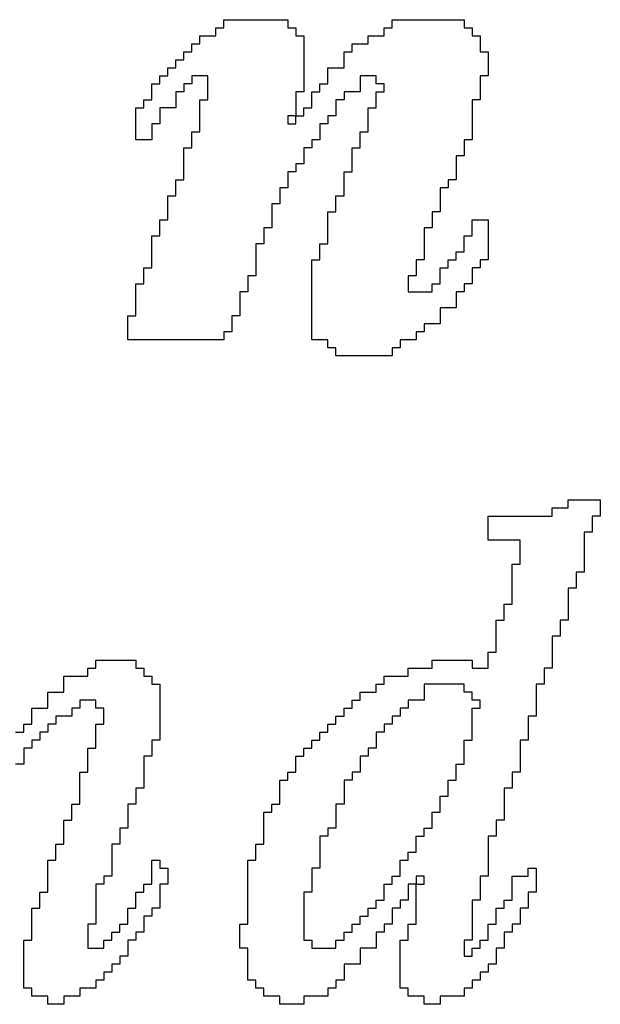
# Model space of a CAD drawing. Header units: millimetres. Extents: x 3.32 to 8.49, y 3.09 to 5.98.
# Tile 9 of 22: x 4.61 to 4.68, y 3.98 to 4.11. Entities that reach past the tile are written whole.
import ezdxf

# ---------------------------------------------------------------- set-up
doc = ezdxf.new("R2010")
doc.units = ezdxf.units.MM
doc.header["$MEASUREMENT"] = 0
doc.layers.add('TopOverlay', color=2, linetype='Continuous')

msp = doc.modelspace()

# ---------------------------------------------------------------- linework, layer by layer
at = {"layer": 'TopOverlay'}
for p, q in [((4.63513, 4.10426), (4.63513, 4.10526)), ((4.63513, 4.10526), (4.64313, 4.10526)), ((4.64313, 4.10526), (4.64313, 4.10426)), ((4.65613, 4.10426), (4.65613, 4.10526)), ((4.65613, 4.10526), (4.66513, 4.10526)), ((4.66513, 4.10526), (4.66513, 4.10426)), ((4.63413, 4.10326), (4.63413, 4.10426)), ((4.63413, 4.10426), (4.63513, 4.10426)), ((4.64313, 4.10426), (4.64413, 4.10426)), ((4.64413, 4.10426), (4.64413, 4.10326)), ((4.65513, 4.10326), (4.65513, 4.10426)), ((4.65513, 4.10426), (4.65613, 4.10426)), ((4.66513, 4.10426), (4.66613, 4.10426)), ((4.66613, 4.10426), (4.66613, 4.10326)), ((4.63113, 4.10126), (4.63113, 4.10226)), ((4.63113, 4.10226), (4.63213, 4.10226)), ((4.63213, 4.10226), (4.63213, 4.10326)), ((4.63213, 4.10326), (4.63413, 4.10326)), ((4.64413, 4.10326), (4.64513, 4.10326)), ((4.64513, 4.10326), (4.64513, 4.10226)), ((4.64513, 4.10226), (4.64513, 4.10126)), ((4.65113, 4.10126), (4.65113, 4.10226)), ((4.65113, 4.10226), (4.65313, 4.10226)), ((4.65313, 4.10226), (4.65313, 4.10326)), ((4.65313, 4.10326), (4.65513, 4.10326)), ((4.66613, 4.10326), (4.66713, 4.10326)), ((4.66713, 4.10326), (4.66713, 4.10226)), ((4.66713, 4.10226), (4.66713, 4.10126)), ((4.63013, 4.10026), (4.63013, 4.10126)), ((4.63013, 4.10126), (4.63113, 4.10126)), ((4.64513, 4.10126), (4.64513, 4.10026)), ((4.65013, 4.10026), (4.65013, 4.10126)), ((4.65013, 4.10126), (4.65113, 4.10126)), ((4.66713, 4.10126), (4.66813, 4.10126)), ((4.66813, 4.10126), (4.66813, 4.10026)), ((4.62913, 4.09926), (4.62913, 4.10026)), ((4.62913, 4.10026), (4.63013, 4.10026)), ((4.64513, 4.10026), (4.64513, 4.09926)), ((4.65013, 4.09926), (4.65013, 4.10026)), ((4.66813, 4.10026), (4.66813, 4.09926)), ((4.62813, 4.09826), (4.62813, 4.09926)), ((4.62813, 4.09926), (4.62913, 4.09926)), ((4.64513, 4.09926), (4.64513, 4.09826)), ((4.64813, 4.09826), (4.64813, 4.09926)), ((4.64813, 4.09926), (4.65013, 4.09926)), ((4.66813, 4.09926), (4.66813, 4.09826)), ((4.62613, 4.09626), (4.62613, 4.09726)), ((4.62613, 4.09726), (4.62713, 4.09726)), ((4.62713, 4.09726), (4.62713, 4.09826)), ((4.62713, 4.09826), (4.62813, 4.09826)), ((4.63113, 4.09726), (4.63013, 4.09726)), ((4.63013, 4.09726), (4.63013, 4.09626)), ((4.63313, 4.09826), (4.63113, 4.09826)), ((4.63113, 4.09826), (4.63113, 4.09726)), ((4.63313, 4.09726), (4.63313, 4.09826)), ((4.63313, 4.09626), (4.63313, 4.09726)), ((4.64513, 4.09826), (4.64513, 4.09726)), ((4.64513, 4.09726), (4.64513, 4.09626)), ((4.64713, 4.09626), (4.64713, 4.09726)), ((4.64713, 4.09726), (4.64813, 4.09726)), ((4.64813, 4.09726), (4.64813, 4.09826)), ((4.65413, 4.09826), (4.65213, 4.09826)), ((4.65213, 4.09826), (4.65213, 4.09726)), ((4.65213, 4.09726), (4.65213, 4.09626)), ((4.65413, 4.09726), (4.65413, 4.09826)), ((4.65513, 4.09726), (4.65413, 4.09726)), ((4.65513, 4.09626), (4.65513, 4.09726)), ((4.66813, 4.09826), (4.66713, 4.09826)), ((4.66713, 4.09826), (4.66713, 4.09726)), ((4.66713, 4.09726), (4.66713, 4.09626)), ((4.62613, 4.09526), (4.62613, 4.09626)), ((4.63013, 4.09626), (4.62913, 4.09626)), ((4.62913, 4.09626), (4.62913, 4.09526)), ((4.63313, 4.09526), (4.63313, 4.09626)), ((4.64513, 4.09626), (4.64413, 4.09626)), ((4.64413, 4.09626), (4.64413, 4.09526)), ((4.64613, 4.09526), (4.64613, 4.09626)), ((4.64613, 4.09626), (4.64713, 4.09626)), ((4.65213, 4.09626), (4.65013, 4.09626)), ((4.65013, 4.09626), (4.65013, 4.09526)), ((4.65413, 4.09526), (4.65413, 4.09626)), ((4.65413, 4.09626), (4.65513, 4.09626)), ((4.66713, 4.09626), (4.66713, 4.09526)), ((4.62513, 4.09426), (4.62513, 4.09526)), ((4.62513, 4.09526), (4.62613, 4.09526)), ((4.62913, 4.09526), (4.62913, 4.09426)), ((4.63213, 4.09426), (4.63213, 4.09526)), ((4.63213, 4.09526), (4.63313, 4.09526)), ((4.64413, 4.09526), (4.64413, 4.09426)), ((4.64613, 4.09426), (4.64613, 4.09526)), ((4.65013, 4.09526), (4.64913, 4.09526)), ((4.64913, 4.09526), (4.64913, 4.09426)), ((4.65413, 4.09426), (4.65413, 4.09526)), ((4.66713, 4.09526), (4.66613, 4.09526)), ((4.66613, 4.09526), (4.66613, 4.09426)), ((4.62413, 4.09326), (4.62413, 4.09426)), ((4.62413, 4.09426), (4.62513, 4.09426)), ((4.62913, 4.09426), (4.62713, 4.09426)), ((4.62713, 4.09426), (4.62713, 4.09326)), ((4.63213, 4.09326), (4.63213, 4.09426)), ((4.64413, 4.09426), (4.64413, 4.09326)), ((4.64513, 4.09326), (4.64513, 4.09426)), ((4.64513, 4.09426), (4.64613, 4.09426)), ((4.64913, 4.09426), (4.64913, 4.09326)), ((4.65313, 4.09326), (4.65313, 4.09426)), ((4.65313, 4.09426), (4.65413, 4.09426)), ((4.66613, 4.09426), (4.66613, 4.09326)), ((4.62413, 4.09226), (4.62413, 4.09326)), ((4.62413, 4.09126), (4.62413, 4.09226)), ((4.62713, 4.09226), (4.62613, 4.09226)), ((4.62613, 4.09226), (4.62613, 4.09126)), ((4.62713, 4.09326), (4.62713, 4.09226)), ((4.63213, 4.09226), (4.63213, 4.09326)), ((4.63213, 4.09126), (4.63213, 4.09226)), ((4.64413, 4.09326), (4.64313, 4.09326)), ((4.64313, 4.09326), (4.64313, 4.09226)), ((4.64313, 4.09226), (4.64413, 4.09226)), ((4.64413, 4.09326), (4.64513, 4.09326)), ((4.64413, 4.09226), (4.64413, 4.09326)), ((4.64813, 4.09226), (4.64713, 4.09226)), ((4.64713, 4.09226), (4.64713, 4.09126)), ((4.64913, 4.09326), (4.64813, 4.09326)), ((4.64813, 4.09326), (4.64813, 4.09226)), ((4.65313, 4.09226), (4.65313, 4.09326)), ((4.65313, 4.09126), (4.65313, 4.09226)), ((4.66613, 4.09326), (4.66613, 4.09226)), ((4.66613, 4.09226), (4.66613, 4.09126)), ((4.62413, 4.09026), (4.62413, 4.09126)), ((4.62613, 4.09126), (4.62613, 4.09026)), ((4.63113, 4.09026), (4.63113, 4.09126)), ((4.63113, 4.09126), (4.63213, 4.09126)), ((4.64713, 4.09126), (4.64713, 4.09026)), ((4.65213, 4.09026), (4.65213, 4.09126)), ((4.65213, 4.09126), (4.65313, 4.09126)), ((4.66613, 4.09126), (4.66613, 4.09026)), ((4.62613, 4.09026), (4.62413, 4.09026)), ((4.63113, 4.08926), (4.63113, 4.09026)), ((4.64713, 4.09026), (4.64613, 4.09026)), ((4.64613, 4.09026), (4.64613, 4.08926)), ((4.65213, 4.08926), (4.65213, 4.09026)), ((4.66613, 4.09026), (4.66513, 4.09026)), ((4.66513, 4.09026), (4.66513, 4.08926)), ((4.63013, 4.08826), (4.63013, 4.08926)), ((4.63013, 4.08926), (4.63113, 4.08926)), ((4.64613, 4.08926), (4.64513, 4.08926)), ((4.64513, 4.08926), (4.64513, 4.08826)), ((4.65113, 4.08826), (4.65113, 4.08926)), ((4.65113, 4.08926), (4.65213, 4.08926)), ((4.66513, 4.08926), (4.66513, 4.08826)), ((4.63013, 4.08726), (4.63013, 4.08826)), ((4.64513, 4.08826), (4.64513, 4.08726)), ((4.65113, 4.08726), (4.65113, 4.08826)), ((4.66513, 4.08826), (4.66413, 4.08826)), ((4.66413, 4.08826), (4.66413, 4.08726)), ((4.63013, 4.08626), (4.63013, 4.08726)), ((4.63013, 4.08526), (4.63013, 4.08626)), ((4.64413, 4.08626), (4.64313, 4.08626)), ((4.64313, 4.08626), (4.64313, 4.08526)), ((4.64513, 4.08726), (4.64413, 4.08726)), ((4.64413, 4.08726), (4.64413, 4.08626)), ((4.65013, 4.08526), (4.65013, 4.08626)), ((4.65013, 4.08626), (4.65113, 4.08626)), ((4.65113, 4.08626), (4.65113, 4.08726)), ((4.66413, 4.08726), (4.66413, 4.08626)), ((4.66413, 4.08626), (4.66413, 4.08526)), ((4.62913, 4.08426), (4.62913, 4.08526)), ((4.62913, 4.08526), (4.63013, 4.08526)), ((4.64313, 4.08526), (4.64313, 4.08426)), ((4.65013, 4.08426), (4.65013, 4.08526)), ((4.66413, 4.08526), (4.66313, 4.08526)), ((4.66313, 4.08526), (4.66313, 4.08426)), ((4.62913, 4.08326), (4.62913, 4.08426)), ((4.64313, 4.08426), (4.64213, 4.08426)), ((4.64213, 4.08426), (4.64213, 4.08326)), ((4.65013, 4.08326), (4.65013, 4.08426)), ((4.66313, 4.08426), (4.66213, 4.08426)), ((4.66213, 4.08426), (4.66213, 4.08326)), ((4.62813, 4.08226), (4.62813, 4.08326)), ((4.62813, 4.08326), (4.62913, 4.08326)), ((4.64213, 4.08326), (4.64213, 4.08226)), ((4.64913, 4.08226), (4.64913, 4.08326)), ((4.64913, 4.08326), (4.65013, 4.08326)), ((4.66213, 4.08326), (4.66213, 4.08226)), ((4.62813, 4.08126), (4.62813, 4.08226)), ((4.62813, 4.08026), (4.62813, 4.08126)), ((4.64213, 4.08226), (4.64113, 4.08226)), ((4.64113, 4.08226), (4.64113, 4.08126)), ((4.64113, 4.08126), (4.64113, 4.08026)), ((4.64813, 4.08026), (4.64813, 4.08126)), ((4.64813, 4.08126), (4.64913, 4.08126)), ((4.64913, 4.08126), (4.64913, 4.08226)), ((4.66213, 4.08126), (4.66113, 4.08126)), ((4.66113, 4.08126), (4.66113, 4.08026)), ((4.66213, 4.08226), (4.66213, 4.08126)), ((4.62713, 4.07926), (4.62713, 4.08026)), ((4.62713, 4.08026), (4.62813, 4.08026)), ((4.64113, 4.08026), (4.64113, 4.07926)), ((4.64813, 4.07926), (4.64813, 4.08026)), ((4.66113, 4.08026), (4.66113, 4.07926)), ((4.66613, 4.07926), (4.66613, 4.08026)), ((4.66613, 4.08026), (4.66813, 4.08026)), ((4.66813, 4.08026), (4.66813, 4.07926)), ((4.62713, 4.07826), (4.62713, 4.07926)), ((4.64113, 4.07926), (4.64013, 4.07926)), ((4.64013, 4.07926), (4.64013, 4.07826)), ((4.64813, 4.07826), (4.64813, 4.07926)), ((4.66113, 4.07926), (4.66013, 4.07926)), ((4.66013, 4.07926), (4.66013, 4.07826)), ((4.66613, 4.07826), (4.66613, 4.07926)), ((4.66813, 4.07926), (4.66813, 4.07826)), ((4.62613, 4.07726), (4.62613, 4.07826)), ((4.62613, 4.07826), (4.62713, 4.07826)), ((4.64013, 4.07826), (4.64013, 4.07726)), ((4.64813, 4.07726), (4.64813, 4.07826)), ((4.66013, 4.07826), (4.66013, 4.07726)), ((4.66513, 4.07726), (4.66513, 4.07826)), ((4.66513, 4.07826), (4.66613, 4.07826)), ((4.66813, 4.07826), (4.66813, 4.07726)), ((4.62613, 4.07626), (4.62613, 4.07726)), ((4.62613, 4.07526), (4.62613, 4.07626)), ((4.64013, 4.07726), (4.63913, 4.07726)), ((4.63913, 4.07726), (4.63913, 4.07626)), ((4.63913, 4.07626), (4.63913, 4.07526)), ((4.64713, 4.07626), (4.64713, 4.07726)), ((4.64713, 4.07726), (4.64813, 4.07726)), ((4.64713, 4.07526), (4.64713, 4.07626)), ((4.66013, 4.07726), (4.66013, 4.07626)), ((4.66013, 4.07626), (4.66013, 4.07526)), ((4.66413, 4.07526), (4.66413, 4.07626)), ((4.66413, 4.07626), (4.66513, 4.07626)), ((4.66513, 4.07626), (4.66513, 4.07726)), ((4.66813, 4.07726), (4.66813, 4.07626)), ((4.66813, 4.07626), (4.66813, 4.07526)), ((4.62613, 4.07426), (4.62613, 4.07526)), ((4.63913, 4.07526), (4.63913, 4.07426)), ((4.64613, 4.07426), (4.64613, 4.07526)), ((4.64613, 4.07526), (4.64713, 4.07526)), ((4.66013, 4.07526), (4.65913, 4.07526)), ((4.65913, 4.07526), (4.65913, 4.07426)), ((4.66313, 4.07426), (4.66313, 4.07526)), ((4.66313, 4.07526), (4.66413, 4.07526)), ((4.66813, 4.07526), (4.66713, 4.07526)), ((4.66713, 4.07526), (4.66713, 4.07426)), ((4.62513, 4.07326), (4.62513, 4.07426)), ((4.62513, 4.07426), (4.62613, 4.07426)), ((4.63913, 4.07426), (4.63913, 4.07326)), ((4.64613, 4.07326), (4.64613, 4.07426)), ((4.65913, 4.07426), (4.65913, 4.07326)), ((4.66213, 4.07326), (4.66213, 4.07426)), ((4.66213, 4.07426), (4.66313, 4.07426)), ((4.66713, 4.07426), (4.66613, 4.07426)), ((4.66613, 4.07426), (4.66613, 4.07326)), ((4.62513, 4.07226), (4.62513, 4.07326)), ((4.63913, 4.07326), (4.63813, 4.07326)), ((4.63813, 4.07326), (4.63813, 4.07226)), ((4.64613, 4.07226), (4.64613, 4.07326)), ((4.65913, 4.07326), (4.65813, 4.07326)), ((4.65813, 4.07326), (4.65813, 4.07226)), ((4.66213, 4.07226), (4.66213, 4.07326)), ((4.66613, 4.07326), (4.66613, 4.07226)), ((4.62413, 4.07126), (4.62413, 4.07226)), ((4.62413, 4.07226), (4.62513, 4.07226)), ((4.63813, 4.07226), (4.63813, 4.07126)), ((4.64613, 4.07126), (4.64613, 4.07226)), ((4.65813, 4.07226), (4.65813, 4.07126)), ((4.66113, 4.07126), (4.66113, 4.07226)), ((4.66113, 4.07226), (4.66213, 4.07226)), ((4.66613, 4.07226), (4.66513, 4.07226)), ((4.66513, 4.07226), (4.66513, 4.07126)), ((4.62413, 4.07026), (4.62413, 4.07126)), ((4.62413, 4.06926), (4.62413, 4.07026)), ((4.63813, 4.07126), (4.63713, 4.07126)), ((4.63713, 4.07126), (4.63713, 4.07026)), ((4.63713, 4.07026), (4.63713, 4.06926)), ((4.64613, 4.07026), (4.64613, 4.07126)), ((4.64613, 4.06926), (4.64613, 4.07026)), ((4.65813, 4.07126), (4.66113, 4.07126)), ((4.66513, 4.07126), (4.66413, 4.07126)), ((4.66413, 4.07126), (4.66413, 4.07026)), ((4.66413, 4.07026), (4.66413, 4.06926)), ((4.62413, 4.06826), (4.62413, 4.06926)), ((4.63713, 4.06926), (4.63713, 4.06826)), ((4.64613, 4.06826), (4.64613, 4.06926)), ((4.66413, 4.06926), (4.66213, 4.06926)), ((4.66213, 4.06926), (4.66213, 4.06826)), ((4.62313, 4.06726), (4.62313, 4.06826)), ((4.62313, 4.06826), (4.62413, 4.06826)), ((4.63713, 4.06826), (4.63613, 4.06826)), ((4.63613, 4.06826), (4.63613, 4.06726)), ((4.64613, 4.06726), (4.64613, 4.06826)), ((4.66213, 4.06826), (4.66213, 4.06726)), ((4.62313, 4.06626), (4.62313, 4.06726)), ((4.63613, 4.06726), (4.63613, 4.06626)), ((4.64613, 4.06626), (4.64613, 4.06726)), ((4.66213, 4.06726), (4.66013, 4.06726)), ((4.66013, 4.06726), (4.66013, 4.06626)), ((4.62313, 4.06526), (4.62313, 4.06626)), ((4.63513, 4.06526), (4.62313, 4.06526)), ((4.63613, 4.06626), (4.63513, 4.06626)), ((4.63513, 4.06626), (4.63513, 4.06526)), ((4.64613, 4.06526), (4.64613, 4.06626)), ((4.64813, 4.06526), (4.64613, 4.06526)), ((4.64813, 4.06426), (4.64813, 4.06526)), ((4.65913, 4.06526), (4.65713, 4.06526)), ((4.65713, 4.06526), (4.65713, 4.06426)), ((4.66013, 4.06626), (4.65913, 4.06626)), ((4.65913, 4.06626), (4.65913, 4.06526)), ((4.64913, 4.06426), (4.64813, 4.06426)), ((4.64913, 4.06326), (4.64913, 4.06426)), ((4.65713, 4.06426), (4.65613, 4.06426)), ((4.65613, 4.06426), (4.65613, 4.06326)), ((4.65613, 4.06326), (4.64913, 4.06326)), ((4.67613, 4.04326), (4.67613, 4.04426)), ((4.67613, 4.04426), (4.67813, 4.04426)), ((4.67813, 4.04426), (4.67813, 4.04526)), ((4.67813, 4.04526), (4.68213, 4.04526)), ((4.68213, 4.04526), (4.68213, 4.04426)), ((4.68213, 4.04426), (4.68213, 4.04326)), ((4.66813, 4.04226), (4.66813, 4.04326)), ((4.66813, 4.04326), (4.67613, 4.04326)), ((4.68213, 4.04326), (4.68113, 4.04326)), ((4.68113, 4.04326), (4.68113, 4.04226)), ((4.66813, 4.04126), (4.66813, 4.04226)), ((4.68113, 4.04226), (4.68113, 4.04126)), ((4.66813, 4.04026), (4.66813, 4.04126)), ((4.68113, 4.04126), (4.68013, 4.04126)), ((4.68013, 4.04126), (4.68013, 4.04026)), ((4.67213, 4.04026), (4.66813, 4.04026)), ((4.67213, 4.03926), (4.67213, 4.04026)), ((4.68013, 4.04026), (4.68013, 4.03926)), ((4.67213, 4.03826), (4.67213, 4.03926)), ((4.67213, 4.03726), (4.67213, 4.03826)), ((4.68013, 4.03926), (4.68013, 4.03826)), ((4.68013, 4.03826), (4.68013, 4.03726)), ((4.67113, 4.03626), (4.67113, 4.03726)), ((4.67113, 4.03726), (4.67213, 4.03726)), ((4.68013, 4.03726), (4.68013, 4.03626)), ((4.67113, 4.03526), (4.67113, 4.03626)), ((4.68013, 4.03626), (4.67913, 4.03626)), ((4.67913, 4.03626), (4.67913, 4.03526)), ((4.67113, 4.03426), (4.67113, 4.03526)), ((4.67913, 4.03526), (4.67913, 4.03426)), ((4.67113, 4.03326), (4.67113, 4.03426)), ((4.67113, 4.03226), (4.67113, 4.03326)), ((4.67913, 4.03426), (4.67813, 4.03426)), ((4.67813, 4.03426), (4.67813, 4.03326)), ((4.67813, 4.03326), (4.67813, 4.03226)), ((4.67013, 4.03126), (4.67013, 4.03226)), ((4.67013, 4.03226), (4.67113, 4.03226)), ((4.67813, 4.03226), (4.67813, 4.03126)), ((4.67013, 4.03026), (4.67013, 4.03126)), ((4.67813, 4.03126), (4.67813, 4.03026)), ((4.66913, 4.02926), (4.66913, 4.03026)), ((4.66913, 4.03026), (4.67013, 4.03026)), ((4.67813, 4.03026), (4.67713, 4.03026)), ((4.67713, 4.03026), (4.67713, 4.02926)), ((4.66913, 4.02826), (4.66913, 4.02926)), ((4.66913, 4.02726), (4.66913, 4.02826)), ((4.67713, 4.02826), (4.67613, 4.02826)), ((4.67613, 4.02826), (4.67613, 4.02726)), ((4.67713, 4.02926), (4.67713, 4.02826)), ((4.66913, 4.02626), (4.66913, 4.02726)), ((4.67613, 4.02726), (4.67613, 4.02626)), ((4.66813, 4.02526), (4.66813, 4.02626)), ((4.66813, 4.02626), (4.66913, 4.02626)), ((4.67613, 4.02626), (4.67613, 4.02526)), ((4.61913, 4.02426), (4.61913, 4.02526)), ((4.61913, 4.02526), (4.62413, 4.02526)), ((4.62413, 4.02526), (4.62413, 4.02426)), ((4.66113, 4.02426), (4.66113, 4.02526)), ((4.66113, 4.02526), (4.66613, 4.02526)), ((4.66613, 4.02526), (4.66613, 4.02426)), ((4.66813, 4.02426), (4.66813, 4.02526)), ((4.67613, 4.02526), (4.67613, 4.02426)), ((4.61813, 4.02326), (4.61813, 4.02426)), ((4.61813, 4.02426), (4.61913, 4.02426)), ((4.62413, 4.02426), (4.62513, 4.02426)), ((4.62513, 4.02426), (4.62513, 4.02326)), ((4.65813, 4.02326), (4.65813, 4.02426)), ((4.65813, 4.02426), (4.66113, 4.02426)), ((4.66613, 4.02426), (4.66813, 4.02426)), ((4.67613, 4.02426), (4.67513, 4.02426)), ((4.67513, 4.02426), (4.67513, 4.02326)), ((4.61513, 4.02226), (4.61513, 4.02326)), ((4.61513, 4.02326), (4.61813, 4.02326)), ((4.61513, 4.02126), (4.61513, 4.02226)), ((4.62513, 4.02326), (4.62613, 4.02326)), ((4.62613, 4.02326), (4.62613, 4.02226)), ((4.62613, 4.02226), (4.62713, 4.02226)), ((4.62713, 4.02226), (4.62713, 4.02126)), ((4.65413, 4.02126), (4.65413, 4.02226)), ((4.65413, 4.02226), (4.65513, 4.02226)), ((4.65513, 4.02226), (4.65513, 4.02326)), ((4.65513, 4.02326), (4.65813, 4.02326)), ((4.66513, 4.02226), (4.66013, 4.02226)), ((4.66013, 4.02226), (4.66013, 4.02126)), ((4.66513, 4.02126), (4.66513, 4.02226)), ((4.67513, 4.02226), (4.67413, 4.02226)), ((4.67413, 4.02226), (4.67413, 4.02126)), ((4.67513, 4.02326), (4.67513, 4.02226)), ((4.61313, 4.02026), (4.61313, 4.02126)), ((4.61313, 4.02126), (4.61513, 4.02126)), ((4.62713, 4.02126), (4.62713, 4.02026)), ((4.65213, 4.02026), (4.65213, 4.02126)), ((4.65213, 4.02126), (4.65413, 4.02126)), ((4.66013, 4.02126), (4.66013, 4.02026)), ((4.66613, 4.02126), (4.66513, 4.02126)), ((4.66613, 4.02026), (4.66613, 4.02126)), ((4.67413, 4.02126), (4.67413, 4.02026)), ((4.61313, 4.01926), (4.61313, 4.02026)), ((4.61913, 4.02026), (4.61713, 4.02026)), ((4.61713, 4.02026), (4.61713, 4.01926)), ((4.61913, 4.01926), (4.61913, 4.02026)), ((4.62713, 4.02026), (4.62713, 4.01926)), ((4.65113, 4.01926), (4.65113, 4.02026)), ((4.65113, 4.02026), (4.65213, 4.02026)), ((4.66013, 4.02026), (4.65813, 4.02026)), ((4.65813, 4.02026), (4.65813, 4.01926)), ((4.66713, 4.02026), (4.66613, 4.02026)), ((4.66713, 4.01926), (4.66713, 4.02026)), ((4.67413, 4.02026), (4.67413, 4.01926)), ((4.61113, 4.01826), (4.61113, 4.01926)), ((4.61113, 4.01926), (4.61313, 4.01926)), ((4.61713, 4.01926), (4.61613, 4.01926)), ((4.61613, 4.01926), (4.61613, 4.01826)), ((4.62013, 4.01926), (4.61913, 4.01926)), ((4.62013, 4.01826), (4.62013, 4.01926)), ((4.62713, 4.01926), (4.62713, 4.01826)), ((4.65013, 4.01826), (4.65013, 4.01926)), ((4.65013, 4.01926), (4.65113, 4.01926)), ((4.65813, 4.01926), (4.65713, 4.01926)), ((4.65713, 4.01926), (4.65713, 4.01826)), ((4.66613, 4.01826), (4.66613, 4.01926)), ((4.66613, 4.01926), (4.66713, 4.01926)), ((4.67413, 4.01926), (4.67413, 4.01826)), ((4.61013, 4.01626), (4.61013, 4.01726)), ((4.61013, 4.01726), (4.61113, 4.01726)), ((4.61113, 4.01726), (4.61113, 4.01826)), ((4.61413, 4.01726), (4.61313, 4.01726)), ((4.61313, 4.01726), (4.61313, 4.01626)), ((4.61613, 4.01826), (4.61413, 4.01826)), ((4.61413, 4.01826), (4.61413, 4.01726)), ((4.61913, 4.01626), (4.61913, 4.01726)), ((4.61913, 4.01726), (4.62013, 4.01726)), ((4.62013, 4.01726), (4.62013, 4.01826)), ((4.62713, 4.01826), (4.62713, 4.01726)), ((4.62713, 4.01726), (4.62713, 4.01626)), ((4.64813, 4.01626), (4.64813, 4.01726)), ((4.64813, 4.01726), (4.64913, 4.01726)), ((4.64913, 4.01726), (4.64913, 4.01826)), ((4.64913, 4.01826), (4.65013, 4.01826)), ((4.65613, 4.01726), (4.65513, 4.01726)), ((4.65513, 4.01726), (4.65513, 4.01626)), ((4.65713, 4.01826), (4.65613, 4.01826)), ((4.65613, 4.01826), (4.65613, 4.01726)), ((4.66613, 4.01726), (4.66613, 4.01826)), ((4.66613, 4.01626), (4.66613, 4.01726)), ((4.67413, 4.01826), (4.67313, 4.01826)), ((4.67313, 4.01826), (4.67313, 4.01726)), ((4.67313, 4.01726), (4.67313, 4.01626)), ((4.60913, 4.01626), (4.61013, 4.01626)), ((4.61313, 4.01626), (4.61213, 4.01626)), ((4.61213, 4.01626), (4.61213, 4.01526)), ((4.61913, 4.01526), (4.61913, 4.01626)), ((4.62713, 4.01626), (4.62713, 4.01526)), ((4.64713, 4.01526), (4.64713, 4.01626)), ((4.64713, 4.01626), (4.64813, 4.01626)), ((4.65513, 4.01626), (4.65413, 4.01626)), ((4.65413, 4.01626), (4.65413, 4.01526)), ((4.66613, 4.01526), (4.66613, 4.01626)), ((4.67313, 4.01626), (4.67313, 4.01526)), ((4.61213, 4.01526), (4.61113, 4.01526)), ((4.61113, 4.01526), (4.61113, 4.01426)), ((4.61913, 4.01426), (4.61913, 4.01526)), ((4.62713, 4.01526), (4.62613, 4.01526)), ((4.62613, 4.01526), (4.62613, 4.01426)), ((4.64613, 4.01426), (4.64613, 4.01526)), ((4.64613, 4.01526), (4.64713, 4.01526)), ((4.65413, 4.01526), (4.65413, 4.01426)), ((4.66513, 4.01426), (4.66513, 4.01526)), ((4.66513, 4.01526), (4.66613, 4.01526)), ((4.67313, 4.01526), (4.67213, 4.01526)), ((4.67213, 4.01526), (4.67213, 4.01426)), ((4.61113, 4.01426), (4.61013, 4.01426)), ((4.61013, 4.01426), (4.61013, 4.01326)), ((4.61813, 4.01326), (4.61813, 4.01426)), ((4.61813, 4.01426), (4.61913, 4.01426)), ((4.62613, 4.01426), (4.62613, 4.01326)), ((4.64513, 4.01326), (4.64513, 4.01426)), ((4.64513, 4.01426), (4.64613, 4.01426)), ((4.65413, 4.01426), (4.65313, 4.01426)), ((4.65313, 4.01426), (4.65313, 4.01326)), ((4.66513, 4.01326), (4.66513, 4.01426)), ((4.67213, 4.01426), (4.67213, 4.01326)), ((4.61013, 4.01326), (4.61013, 4.01226)), ((4.61813, 4.01226), (4.61813, 4.01326)), ((4.62613, 4.01326), (4.62513, 4.01326)), ((4.62513, 4.01326), (4.62513, 4.01226)), ((4.64413, 4.01226), (4.64413, 4.01326)), ((4.64413, 4.01326), (4.64513, 4.01326)), ((4.65313, 4.01326), (4.65213, 4.01326)), ((4.65213, 4.01326), (4.65213, 4.01226)), ((4.66513, 4.01226), (4.66513, 4.01326)), ((4.67213, 4.01326), (4.67213, 4.01226)), ((4.61013, 4.01226), (4.60913, 4.01226)), ((4.61713, 4.01026), (4.61713, 4.01126)), ((4.61713, 4.01126), (4.61813, 4.01126)), ((4.61813, 4.01126), (4.61813, 4.01226)), ((4.62513, 4.01226), (4.62513, 4.01126)), ((4.62513, 4.01126), (4.62513, 4.01026)), ((4.64313, 4.01026), (4.64313, 4.01126)), ((4.64313, 4.01126), (4.64413, 4.01126)), ((4.64413, 4.01126), (4.64413, 4.01226)), ((4.65213, 4.01126), (4.65113, 4.01126)), ((4.65113, 4.01126), (4.65113, 4.01026)), ((4.65213, 4.01226), (4.65213, 4.01126)), ((4.66413, 4.01126), (4.66413, 4.01226)), ((4.66413, 4.01226), (4.66513, 4.01226)), ((4.66413, 4.01026), (4.66413, 4.01126)), ((4.67213, 4.01126), (4.67113, 4.01126)), ((4.67113, 4.01126), (4.67113, 4.01026)), ((4.67213, 4.01226), (4.67213, 4.01126)), ((4.61713, 4.00926), (4.61713, 4.01026)), ((4.62513, 4.01026), (4.62513, 4.00926)), ((4.64213, 4.00926), (4.64213, 4.01026)), ((4.64213, 4.01026), (4.64313, 4.01026)), ((4.65113, 4.01026), (4.65013, 4.01026)), ((4.65013, 4.01026), (4.65013, 4.00926)), ((4.66313, 4.00926), (4.66313, 4.01026)), ((4.66313, 4.01026), (4.66413, 4.01026)), ((4.67113, 4.01026), (4.67113, 4.00926)), ((4.61713, 4.00826), (4.61713, 4.00926)), ((4.62513, 4.00926), (4.62413, 4.00926)), ((4.62413, 4.00926), (4.62413, 4.00826)), ((4.64213, 4.00826), (4.64213, 4.00926)), ((4.65013, 4.00926), (4.65013, 4.00826)), ((4.66313, 4.00826), (4.66313, 4.00926)), ((4.67113, 4.00926), (4.67013, 4.00926)), ((4.67013, 4.00926), (4.67013, 4.00826)), ((4.61713, 4.00726), (4.61713, 4.00826)), ((4.62413, 4.00826), (4.62413, 4.00726)), ((4.64213, 4.00726), (4.64213, 4.00826)), ((4.65013, 4.00826), (4.65013, 4.00726)), ((4.66213, 4.00726), (4.66213, 4.00826)), ((4.66213, 4.00826), (4.66313, 4.00826)), ((4.67013, 4.00826), (4.67013, 4.00726)), ((4.61613, 4.00626), (4.61613, 4.00726)), ((4.61613, 4.00726), (4.61713, 4.00726)), ((4.61613, 4.00526), (4.61613, 4.00626)), ((4.62413, 4.00726), (4.62313, 4.00726)), ((4.62313, 4.00726), (4.62313, 4.00626)), ((4.62313, 4.00626), (4.62313, 4.00526)), ((4.64013, 4.00526), (4.64013, 4.00626)), ((4.64013, 4.00626), (4.64113, 4.00626)), ((4.64113, 4.00626), (4.64113, 4.00726)), ((4.64113, 4.00726), (4.64213, 4.00726)), ((4.65013, 4.00726), (4.64913, 4.00726)), ((4.64913, 4.00726), (4.64913, 4.00626)), ((4.64913, 4.00626), (4.64913, 4.00526)), ((4.66113, 4.00526), (4.66113, 4.00626)), ((4.66113, 4.00626), (4.66213, 4.00626)), ((4.66213, 4.00626), (4.66213, 4.00726)), ((4.67013, 4.00726), (4.67013, 4.00626)), ((4.67013, 4.00626), (4.67013, 4.00526)), ((4.61513, 4.00426), (4.61513, 4.00526)), ((4.61513, 4.00526), (4.61613, 4.00526)), ((4.62313, 4.00526), (4.62313, 4.00426)), ((4.64013, 4.00426), (4.64013, 4.00526)), ((4.64913, 4.00526), (4.64913, 4.00426)), ((4.66113, 4.00426), (4.66113, 4.00526)), ((4.67013, 4.00526), (4.66913, 4.00526)), ((4.66913, 4.00526), (4.66913, 4.00426)), ((4.61513, 4.00326), (4.61513, 4.00426)), ((4.62313, 4.00426), (4.62213, 4.00426)), ((4.62213, 4.00426), (4.62213, 4.00326)), ((4.64013, 4.00326), (4.64013, 4.00426)), ((4.64913, 4.00426), (4.64813, 4.00426)), ((4.64813, 4.00426), (4.64813, 4.00326)), ((4.66013, 4.00326), (4.66013, 4.00426)), ((4.66013, 4.00426), (4.66113, 4.00426)), ((4.66913, 4.00426), (4.66913, 4.00326)), ((4.61513, 4.00226), (4.61513, 4.00326)), ((4.62213, 4.00326), (4.62213, 4.00226)), ((4.64013, 4.00226), (4.64013, 4.00326)), ((4.64813, 4.00326), (4.64713, 4.00326)), ((4.64713, 4.00326), (4.64713, 4.00226)), ((4.65913, 4.00226), (4.65913, 4.00326)), ((4.65913, 4.00326), (4.66013, 4.00326)), ((4.66913, 4.00326), (4.66813, 4.00326)), ((4.66813, 4.00326), (4.66813, 4.00226)), ((4.61413, 4.00126), (4.61413, 4.00226)), ((4.61413, 4.00226), (4.61513, 4.00226)), ((4.61413, 4.00026), (4.61413, 4.00126)), ((4.62213, 4.00226), (4.62113, 4.00226)), ((4.62113, 4.00226), (4.62113, 4.00126)), ((4.62113, 4.00126), (4.62113, 4.00026)), ((4.63913, 4.00126), (4.63913, 4.00226)), ((4.63913, 4.00226), (4.64013, 4.00226)), ((4.63913, 4.00026), (4.63913, 4.00126)), ((4.64713, 4.00226), (4.64713, 4.00126)), ((4.64713, 4.00126), (4.64713, 4.00026)), ((4.65813, 4.00026), (4.65813, 4.00126)), ((4.65813, 4.00126), (4.65913, 4.00126)), ((4.65913, 4.00126), (4.65913, 4.00226)), ((4.66813, 4.00226), (4.66813, 4.00126)), ((4.66813, 4.00126), (4.66813, 4.00026)), ((4.61313, 3.99926), (4.61313, 4.00026)), ((4.61313, 4.00026), (4.61413, 4.00026)), ((4.62113, 4.00026), (4.62113, 3.99926)), ((4.62613, 3.99926), (4.62613, 4.00026)), ((4.62613, 4.00026), (4.62713, 4.00026)), ((4.62713, 4.00026), (4.62713, 3.99926)), ((4.63813, 3.99926), (4.63813, 4.00026)), ((4.63813, 4.00026), (4.63913, 4.00026)), ((4.64713, 4.00026), (4.64713, 3.99926)), ((4.65713, 3.99926), (4.65713, 4.00026)), ((4.65713, 4.00026), (4.65813, 4.00026)), ((4.66813, 4.00026), (4.66813, 3.99926)), ((4.61313, 3.99826), (4.61313, 3.99926)), ((4.62113, 3.99926), (4.62113, 3.99826)), ((4.62613, 3.99826), (4.62613, 3.99926)), ((4.62713, 3.99926), (4.62813, 3.99926)), ((4.62813, 3.99926), (4.62813, 3.99826)), ((4.63813, 3.99826), (4.63813, 3.99926)), ((4.64713, 3.99926), (4.64613, 3.99926)), ((4.64613, 3.99926), (4.64613, 3.99826)), ((4.65713, 3.99826), (4.65713, 3.99926)), ((4.66813, 3.99926), (4.66813, 3.99826)), ((4.67313, 3.99826), (4.67313, 3.99926)), ((4.67313, 3.99926), (4.67413, 3.99926)), ((4.67413, 3.99926), (4.67413, 3.99826)), ((4.61313, 3.99726), (4.61313, 3.99826)), ((4.62113, 3.99826), (4.62013, 3.99826)), ((4.62013, 3.99826), (4.62013, 3.99726)), ((4.62613, 3.99726), (4.62613, 3.99826)), ((4.62813, 3.99826), (4.62813, 3.99726)), ((4.63813, 3.99726), (4.63813, 3.99826)), ((4.64613, 3.99826), (4.64613, 3.99726)), ((4.65613, 3.99726), (4.65613, 3.99826)), ((4.65613, 3.99826), (4.65713, 3.99826)), ((4.66013, 3.99826), (4.65913, 3.99826)), ((4.65913, 3.99826), (4.65913, 3.99726)), ((4.66013, 3.99726), (4.66013, 3.99826)), ((4.66813, 3.99826), (4.66713, 3.99826)), ((4.66713, 3.99826), (4.66713, 3.99726)), ((4.67113, 3.99726), (4.67113, 3.99826)), ((4.67113, 3.99826), (4.67313, 3.99826)), ((4.67413, 3.99826), (4.67413, 3.99726)), ((4.61313, 3.99626), (4.61313, 3.99726)), ((4.62013, 3.99726), (4.61913, 3.99726)), ((4.61913, 3.99726), (4.61913, 3.99626)), ((4.62513, 3.99626), (4.62513, 3.99726)), ((4.62513, 3.99726), (4.62613, 3.99726)), ((4.62813, 3.99726), (4.62713, 3.99726)), ((4.62713, 3.99726), (4.62713, 3.99626)), ((4.63813, 3.99626), (4.63813, 3.99726)), ((4.64613, 3.99726), (4.64613, 3.99626)), ((4.65513, 3.99626), (4.65513, 3.99726)), ((4.65513, 3.99726), (4.65613, 3.99726)), ((4.65913, 3.99726), (4.65813, 3.99726)), ((4.65813, 3.99726), (4.65813, 3.99626)), ((4.65913, 3.99626), (4.65913, 3.99726)), ((4.65913, 3.99726), (4.66013, 3.99726)), ((4.66713, 3.99726), (4.66713, 3.99626)), ((4.67113, 3.99626), (4.67113, 3.99726)), ((4.67413, 3.99726), (4.67413, 3.99626)), ((4.61213, 3.99526), (4.61213, 3.99626)), ((4.61213, 3.99626), (4.61313, 3.99626)), ((4.61213, 3.99426), (4.61213, 3.99526)), ((4.61913, 3.99626), (4.61913, 3.99526)), ((4.61913, 3.99526), (4.61913, 3.99426)), ((4.62413, 3.99526), (4.62413, 3.99626)), ((4.62413, 3.99626), (4.62513, 3.99626)), ((4.62413, 3.99426), (4.62413, 3.99526)), ((4.62713, 3.99626), (4.62713, 3.99526)), ((4.62713, 3.99526), (4.62713, 3.99426)), ((4.63813, 3.99526), (4.63813, 3.99626)), ((4.63813, 3.99426), (4.63813, 3.99526)), ((4.64613, 3.99626), (4.64513, 3.99626)), ((4.64513, 3.99626), (4.64513, 3.99526)), ((4.64513, 3.99526), (4.64513, 3.99426)), ((4.65413, 3.99426), (4.65413, 3.99526)), ((4.65413, 3.99526), (4.65513, 3.99526)), ((4.65513, 3.99526), (4.65513, 3.99626)), ((4.65813, 3.99526), (4.65713, 3.99526)), ((4.65713, 3.99526), (4.65713, 3.99426)), ((4.65813, 3.99626), (4.65813, 3.99526)), ((4.65913, 3.99526), (4.65913, 3.99626)), ((4.65913, 3.99426), (4.65913, 3.99526)), ((4.66713, 3.99526), (4.66613, 3.99526)), ((4.66613, 3.99526), (4.66613, 3.99426)), ((4.66713, 3.99626), (4.66713, 3.99526)), ((4.67013, 3.99426), (4.67013, 3.99526)), ((4.67013, 3.99526), (4.67113, 3.99526)), ((4.67113, 3.99526), (4.67113, 3.99626)), ((4.67413, 3.99626), (4.67313, 3.99626)), ((4.67313, 3.99626), (4.67313, 3.99526)), ((4.67313, 3.99526), (4.67313, 3.99426)), ((4.61113, 3.99326), (4.61113, 3.99426)), ((4.61113, 3.99426), (4.61213, 3.99426)), ((4.61913, 3.99426), (4.61913, 3.99326)), ((4.62313, 3.99326), (4.62313, 3.99426)), ((4.62313, 3.99426), (4.62413, 3.99426)), ((4.62713, 3.99426), (4.62613, 3.99426)), ((4.62613, 3.99426), (4.62613, 3.99326)), ((4.63813, 3.99326), (4.63813, 3.99426)), ((4.64513, 3.99426), (4.64513, 3.99326)), ((4.65313, 3.99326), (4.65313, 3.99426)), ((4.65313, 3.99426), (4.65413, 3.99426)), ((4.65713, 3.99426), (4.65613, 3.99426)), ((4.65613, 3.99426), (4.65613, 3.99326)), ((4.65913, 3.99326), (4.65913, 3.99426)), ((4.66613, 3.99426), (4.66613, 3.99326)), ((4.66913, 3.99326), (4.66913, 3.99426)), ((4.66913, 3.99426), (4.67013, 3.99426)), ((4.67313, 3.99426), (4.67213, 3.99426)), ((4.67213, 3.99426), (4.67213, 3.99326)), ((4.61113, 3.99226), (4.61113, 3.99326)), ((4.61913, 3.99326), (4.61913, 3.99226)), ((4.62313, 3.99226), (4.62313, 3.99326)), ((4.62613, 3.99326), (4.62513, 3.99326)), ((4.62513, 3.99326), (4.62513, 3.99226)), ((4.63813, 3.99226), (4.63813, 3.99326)), ((4.64513, 3.99326), (4.64513, 3.99226)), ((4.65213, 3.99226), (4.65213, 3.99326)), ((4.65213, 3.99326), (4.65313, 3.99326)), ((4.65613, 3.99326), (4.65613, 3.99226)), ((4.65913, 3.99226), (4.65913, 3.99326)), ((4.66613, 3.99326), (4.66613, 3.99226)), ((4.66913, 3.99226), (4.66913, 3.99326)), ((4.67213, 3.99326), (4.67213, 3.99226)), ((4.61113, 3.99126), (4.61113, 3.99226)), ((4.61913, 3.99226), (4.61813, 3.99226)), ((4.61813, 3.99226), (4.61813, 3.99126)), ((4.62213, 3.99126), (4.62213, 3.99226)), ((4.62213, 3.99226), (4.62313, 3.99226)), ((4.62513, 3.99226), (4.62513, 3.99126)), ((4.63713, 3.99126), (4.63713, 3.99226)), ((4.63713, 3.99226), (4.63813, 3.99226)), ((4.64513, 3.99226), (4.64513, 3.99126)), ((4.65113, 3.99126), (4.65113, 3.99226)), ((4.65113, 3.99226), (4.65213, 3.99226)), ((4.65613, 3.99226), (4.65513, 3.99226)), ((4.65513, 3.99226), (4.65513, 3.99126)), ((4.65813, 3.99126), (4.65813, 3.99226)), ((4.65813, 3.99226), (4.65913, 3.99226)), ((4.66613, 3.99226), (4.66613, 3.99126)), ((4.66813, 3.99126), (4.66813, 3.99226)), ((4.66813, 3.99226), (4.66913, 3.99226)), ((4.67213, 3.99226), (4.67113, 3.99226)), ((4.67113, 3.99226), (4.67113, 3.99126)), ((4.61013, 3.98926), (4.61013, 3.99026)), ((4.61013, 3.99026), (4.61113, 3.99026)), ((4.61113, 3.99026), (4.61113, 3.99126)), ((4.61813, 3.99126), (4.61813, 3.99026)), ((4.61813, 3.99026), (4.61813, 3.98926)), ((4.62013, 3.98926), (4.62013, 3.99026)), ((4.62013, 3.99026), (4.62113, 3.99026)), ((4.62113, 3.99026), (4.62113, 3.99126)), ((4.62113, 3.99126), (4.62213, 3.99126)), ((4.62413, 3.99026), (4.62313, 3.99026)), ((4.62313, 3.99026), (4.62313, 3.98926)), ((4.62513, 3.99126), (4.62413, 3.99126)), ((4.62413, 3.99126), (4.62413, 3.99026)), ((4.63713, 3.99026), (4.63713, 3.99126)), ((4.63713, 3.98926), (4.63713, 3.99026)), ((4.64513, 3.99126), (4.64513, 3.99026)), ((4.64513, 3.99026), (4.64613, 3.99026)), ((4.64613, 3.99026), (4.64613, 3.98926)), ((4.64913, 3.98926), (4.64913, 3.99026)), ((4.64913, 3.99026), (4.65013, 3.99026)), ((4.65013, 3.99026), (4.65013, 3.99126)), ((4.65013, 3.99126), (4.65113, 3.99126)), ((4.65513, 3.99126), (4.65413, 3.99126)), ((4.65413, 3.99126), (4.65413, 3.99026)), ((4.65413, 3.99026), (4.65413, 3.98926)), ((4.65713, 3.98926), (4.65713, 3.99026)), ((4.65713, 3.99026), (4.65813, 3.99026)), ((4.65813, 3.99026), (4.65813, 3.99126)), ((4.66613, 3.99026), (4.66513, 3.99026)), ((4.66513, 3.99026), (4.66513, 3.98926)), ((4.66613, 3.99126), (4.66613, 3.99026)), ((4.66713, 3.98926), (4.66713, 3.99026)), ((4.66713, 3.99026), (4.66813, 3.99026)), ((4.66813, 3.99026), (4.66813, 3.99126)), ((4.67113, 3.99126), (4.67013, 3.99126)), ((4.67013, 3.99126), (4.67013, 3.99026)), ((4.67013, 3.99026), (4.67013, 3.98926)), ((4.61013, 3.98826), (4.61013, 3.98926)), ((4.61813, 3.98926), (4.62013, 3.98926)), ((4.62313, 3.98926), (4.62313, 3.98826)), ((4.63813, 3.98926), (4.63713, 3.98926)), ((4.63813, 3.98826), (4.63813, 3.98926)), ((4.64613, 3.98926), (4.64913, 3.98926)), ((4.65413, 3.98926), (4.65213, 3.98926)), ((4.65213, 3.98926), (4.65213, 3.98826)), ((4.65713, 3.98826), (4.65713, 3.98926)), ((4.66513, 3.98926), (4.66513, 3.98826)), ((4.66613, 3.98826), (4.66613, 3.98926)), ((4.66613, 3.98926), (4.66713, 3.98926)), ((4.67013, 3.98926), (4.66913, 3.98926)), ((4.66913, 3.98926), (4.66913, 3.98826)), ((4.61013, 3.98726), (4.61013, 3.98826)), ((4.62313, 3.98826), (4.62213, 3.98826)), ((4.62213, 3.98826), (4.62213, 3.98726)), ((4.63813, 3.98726), (4.63813, 3.98826)), ((4.65213, 3.98826), (4.65213, 3.98726)), ((4.65713, 3.98726), (4.65713, 3.98826)), ((4.66513, 3.98826), (4.66613, 3.98826)), ((4.66913, 3.98826), (4.66913, 3.98726)), ((4.61013, 3.98626), (4.61013, 3.98726)), ((4.62213, 3.98726), (4.62113, 3.98726)), ((4.62113, 3.98726), (4.62113, 3.98626)), ((4.63813, 3.98626), (4.63813, 3.98726)), ((4.65213, 3.98726), (4.65013, 3.98726)), ((4.65013, 3.98726), (4.65013, 3.98626)), ((4.65713, 3.98626), (4.65713, 3.98726)), ((4.66913, 3.98726), (4.66813, 3.98726)), ((4.66813, 3.98726), (4.66813, 3.98626)), ((4.61013, 3.98526), (4.61013, 3.98626)), ((4.61013, 3.98426), (4.61013, 3.98526)), ((4.62013, 3.98526), (4.61913, 3.98526)), ((4.61913, 3.98526), (4.61913, 3.98426)), ((4.62113, 3.98626), (4.62013, 3.98626)), ((4.62013, 3.98626), (4.62013, 3.98526)), ((4.63813, 3.98526), (4.63813, 3.98626)), ((4.63913, 3.98526), (4.63813, 3.98526)), ((4.63913, 3.98426), (4.63913, 3.98526)), ((4.65013, 3.98526), (4.64913, 3.98526)), ((4.64913, 3.98526), (4.64913, 3.98426)), ((4.65013, 3.98626), (4.65013, 3.98526)), ((4.65713, 3.98526), (4.65713, 3.98626)), ((4.65713, 3.98426), (4.65713, 3.98526)), ((4.66713, 3.98526), (4.66613, 3.98526)), ((4.66613, 3.98526), (4.66613, 3.98426)), ((4.66813, 3.98626), (4.66713, 3.98626)), ((4.66713, 3.98626), (4.66713, 3.98526)), ((4.61113, 3.98426), (4.61013, 3.98426)), ((4.61113, 3.98326), (4.61113, 3.98426)), ((4.61913, 3.98426), (4.61713, 3.98426)), ((4.61713, 3.98426), (4.61713, 3.98326)), ((4.64013, 3.98426), (4.63913, 3.98426)), ((4.64013, 3.98326), (4.64013, 3.98426)), ((4.64913, 3.98426), (4.64813, 3.98426)), ((4.64813, 3.98426), (4.64813, 3.98326)), ((4.65813, 3.98426), (4.65713, 3.98426)), ((4.65813, 3.98326), (4.65813, 3.98426)), ((4.66613, 3.98426), (4.66513, 3.98426)), ((4.66513, 3.98426), (4.66513, 3.98326)), ((4.61313, 3.98326), (4.61113, 3.98326)), ((4.61313, 3.98226), (4.61313, 3.98326)), ((4.61713, 3.98326), (4.61513, 3.98326)), ((4.61513, 3.98326), (4.61513, 3.98226)), ((4.64213, 3.98326), (4.64013, 3.98326)), ((4.64213, 3.98226), (4.64213, 3.98326)), ((4.64813, 3.98326), (4.64513, 3.98326)), ((4.64513, 3.98326), (4.64513, 3.98226)), ((4.66013, 3.98326), (4.65813, 3.98326)), ((4.66013, 3.98226), (4.66013, 3.98326)), ((4.66513, 3.98326), (4.66213, 3.98326)), ((4.66213, 3.98326), (4.66213, 3.98226)), ((4.61513, 3.98226), (4.61313, 3.98226)), ((4.64513, 3.98226), (4.64213, 3.98226)), ((4.66213, 3.98226), (4.66013, 3.98226))]:
    msp.add_line(p, q, dxfattribs=at)

doc.saveas('drawing.dxf')
